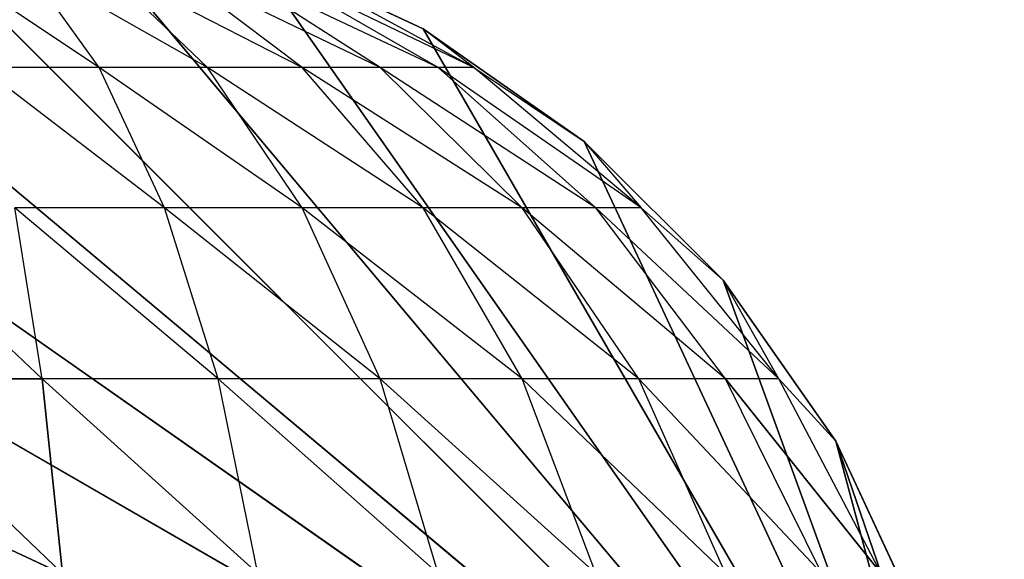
# Model space of a CAD drawing. Extents: x 226 to 378, y -30 to 313.
# Tile 97 of 256: x 286.688 to 287.242, y 51.386 to 51.69. Entities that reach past the tile are written whole.
import ezdxf

# ---------------------------------------------------------------- set-up
doc = ezdxf.new("R2010")
doc.units = 0
doc.header["$LTSCALE"] = 25.4
doc.layers.get('0').update_dxf_attribs({"color": 13, "linetype": 'CONTINUOUS'})
for name, color, linetype in [('_NCL1_5', 41, 'CONTINUOUS'), ('_NCL1_62', 7, 'CONTINUOUS'), ('_NCL1_64', 250, 'CONTINUOUS')]:
    doc.layers.add(name, color=color, linetype=linetype)

# ---------------------------------------------------------------- blocks, each defined once
blk = doc.blocks.new('EWON_2005CD_4005CD_COSY141')
at = {"layer": '_NCL1_5', "color": 0}
for p, q in [((90.89006, 261.3025, 297.18), (90.805, 261.62, 297.18)), ((90.95354, 261.21182, 297.18), (90.805, 261.62, 297.18)), ((90.95354, 261.21182, 297.18), (90.805, 261.62, 297.18)), ((91.03182, 261.13356, 297.18), (90.805, 261.62, 297.18)), ((91.03182, 261.13356, 297.18), (90.805, 261.62, 297.18)), ((91.1225, 261.07009, 297.18), (90.805, 261.62, 297.18)), ((91.1225, 261.07009, 297.18), (90.805, 261.62, 297.18)), ((91.2228, 261.0233, 297.18), (90.805, 261.62, 297.18)), ((91.2228, 261.0233, 297.18), (90.805, 261.62, 297.18)), ((91.32971, 260.99465, 297.18), (90.805, 261.62, 297.18)), ((91.32971, 260.99465, 297.18), (90.805, 261.62, 297.18)), ((91.44, 260.985, 297.18), (90.805, 261.62, 297.18)), ((91.44, 260.985, 297.18), (90.805, 261.62, 297.18)), ((91.55026, 260.99465, 297.18), (90.805, 261.62, 297.18)), ((91.55026, 260.99465, 297.18), (90.805, 261.62, 297.18)), ((91.65717, 261.0233, 297.18), (90.805, 261.62, 297.18)), ((91.65717, 261.0233, 297.18), (90.805, 261.62, 297.18)), ((91.7575, 261.07009, 297.18), (90.805, 261.62, 297.18)), ((91.7575, 261.07009, 297.18), (90.805, 261.62, 297.18)), ((91.84815, 261.13356, 297.18), (90.805, 261.62, 297.18)), ((91.84815, 261.13356, 297.18), (90.805, 261.62, 297.18)), ((90.89006, 261.3025, 297.18), (90.84328, 261.40283, 297.18)), ((90.84328, 261.40283, 297.18), (90.89006, 261.3025, 309.245)), ((90.84328, 261.40283, 297.18), (90.89006, 261.3025, 309.245)), ((90.84328, 261.40283, 309.245), (90.89006, 261.3025, 309.245)), ((90.84328, 261.40283, 309.245), (90.89006, 261.3025, 309.245)), ((90.86459, 261.377, 309.35945), (90.89006, 261.3025, 309.245)), ((90.86459, 261.377, 309.35945), (90.89006, 261.3025, 309.245)), ((90.86459, 261.377, 309.35945), (90.92214, 261.26722, 309.348)), ((90.86459, 261.377, 309.35945), (90.95219, 261.26722, 309.44703)), ((90.89799, 261.377, 309.46949), (91.00099, 261.26722, 309.53832)), ((90.89799, 261.377, 309.46949), (90.95219, 261.26722, 309.44703)), ((90.95219, 261.377, 309.57093), (91.00099, 261.26722, 309.53832)), ((90.95219, 261.377, 309.57093), (91.06665, 261.26722, 309.61833)), ((91.02517, 261.377, 309.65983), (91.06665, 261.26722, 309.61833)), ((91.02517, 261.377, 309.65983), (91.14666, 261.26722, 309.68399)), ((91.11407, 261.377, 309.73278), (91.14666, 261.26722, 309.68399)), ((91.11407, 261.377, 309.73278), (91.23794, 261.26722, 309.73278)), ((91.21549, 261.377, 309.78699), (91.23794, 261.26722, 309.73278)), ((91.21549, 261.377, 309.78699), (91.33698, 261.26722, 309.76283)), ((91.32555, 261.377, 309.82039), (91.33698, 261.26722, 309.76283)), ((91.32555, 261.377, 309.82039), (91.44, 261.26722, 309.77296)), ((91.32555, 261.377, 309.82039), (91.33698, 261.26722, 309.76283)), ((91.32555, 261.377, 309.82039), (91.44, 261.26722, 309.77296)), ((90.95354, 261.21182, 309.245), (90.89006, 261.3025, 297.18)), ((90.89006, 261.3025, 297.18), (90.89006, 261.3025, 309.245)), ((90.89006, 261.3025, 309.245), (90.95354, 261.21182, 309.245)), ((90.95354, 261.21182, 297.18), (90.89006, 261.3025, 297.18)), ((90.95354, 261.21182, 309.245), (90.89006, 261.3025, 297.18)), ((90.89006, 261.3025, 297.18), (90.89006, 261.3025, 309.245)), ((90.95354, 261.21182, 297.18), (90.89006, 261.3025, 297.18)), ((90.89006, 261.3025, 309.245), (90.92214, 261.26722, 309.348)), ((90.92214, 261.26722, 309.348), (90.95354, 261.21182, 309.245)), ((90.92214, 261.26722, 309.348), (90.99961, 261.17098, 309.33258)), ((90.92214, 261.26722, 309.348), (91.02517, 261.17098, 309.41681)), ((90.92214, 261.26722, 309.348), (90.95219, 261.26722, 309.44703)), ((90.95219, 261.26722, 309.44703), (91.02517, 261.17098, 309.41681)), ((90.95219, 261.26722, 309.44703), (91.06665, 261.17098, 309.49445)), ((90.95219, 261.26722, 309.44703), (91.00099, 261.26722, 309.53832)), ((91.00099, 261.26722, 309.53832), (91.06665, 261.17098, 309.49445)), ((91.00099, 261.26722, 309.53832), (91.1225, 261.17098, 309.5625)), ((91.00099, 261.26722, 309.53832), (91.06665, 261.26722, 309.61833)), ((91.06665, 261.26722, 309.61833), (91.1225, 261.17098, 309.5625)), ((91.06665, 261.26722, 309.61833), (91.19052, 261.17098, 309.61833)), ((91.06665, 261.26722, 309.61833), (91.14666, 261.26722, 309.68399)), ((91.14666, 261.26722, 309.68399), (91.19052, 261.17098, 309.61833)), ((91.14666, 261.26722, 309.68399), (91.26817, 261.17098, 309.65983)), ((91.14666, 261.26722, 309.68399), (91.23794, 261.26722, 309.73278)), ((91.23794, 261.26722, 309.73278), (91.26817, 261.17098, 309.65983)), ((91.23794, 261.26722, 309.73278), (91.3524, 261.17098, 309.68539)), ((91.23794, 261.26722, 309.73278), (91.33698, 261.26722, 309.76283)), ((91.33698, 261.26722, 309.76283), (91.3524, 261.17098, 309.68539)), ((91.33698, 261.26722, 309.76283), (91.44, 261.17098, 309.694)), ((91.33698, 261.26722, 309.76283), (91.44, 261.26722, 309.77296)), ((90.95354, 261.21182, 309.245), (90.99961, 261.17098, 309.33258)), ((90.95354, 261.21182, 309.245), (90.95354, 261.21182, 297.18)), ((90.95354, 261.21182, 309.245), (90.95354, 261.21182, 297.18)), ((90.95354, 261.21182, 309.245), (91.03182, 261.13356, 297.18)), ((91.03182, 261.13356, 297.18), (90.95354, 261.21182, 297.18)), ((90.95354, 261.21182, 309.245), (91.03182, 261.13356, 297.18)), ((90.95354, 261.21182, 309.245), (91.03182, 261.13356, 309.245)), ((91.03182, 261.13356, 297.18), (90.95354, 261.21182, 297.18)), ((91.03182, 261.13356, 309.245), (90.99961, 261.17098, 309.33258)), ((90.99961, 261.17098, 309.33258), (91.09398, 261.09201, 309.31381)), ((90.99961, 261.17098, 309.33258), (91.11407, 261.09201, 309.38)), ((90.99961, 261.17098, 309.33258), (91.02517, 261.17098, 309.41681)), ((91.02517, 261.17098, 309.41681), (91.11407, 261.09201, 309.38)), ((91.02517, 261.17098, 309.41681), (91.14666, 261.09201, 309.44099)), ((91.02517, 261.17098, 309.41681), (91.06665, 261.17098, 309.49445)), ((91.06665, 261.17098, 309.49445), (91.14666, 261.09201, 309.44099)), ((91.06665, 261.17098, 309.49445), (91.19052, 261.09201, 309.49445)), ((91.06665, 261.17098, 309.49445), (91.1225, 261.17098, 309.5625)), ((91.1225, 261.17098, 309.5625), (91.19052, 261.09201, 309.49445)), ((91.1225, 261.17098, 309.5625), (91.24399, 261.09201, 309.53832)), ((91.1225, 261.17098, 309.5625), (91.19052, 261.17098, 309.61833)), ((91.19052, 261.17098, 309.61833), (91.24399, 261.09201, 309.53832)), ((91.19052, 261.17098, 309.61833), (91.30497, 261.09201, 309.57093)), ((91.19052, 261.17098, 309.61833), (91.26817, 261.17098, 309.65983)), ((91.26817, 261.17098, 309.65983), (91.30497, 261.09201, 309.57093)), ((91.26817, 261.17098, 309.65983), (91.37117, 261.09201, 309.591)), ((91.26817, 261.17098, 309.65983), (91.3524, 261.17098, 309.68539)), ((91.09398, 261.09201, 309.31381), (91.03182, 261.13356, 309.245)), ((91.1225, 261.07009, 309.245), (91.03182, 261.13356, 297.18)), ((91.03182, 261.13356, 297.18), (91.03182, 261.13356, 309.245)), ((91.03182, 261.13356, 309.245), (91.1225, 261.07009, 309.245)), ((91.1225, 261.07009, 297.18), (91.03182, 261.13356, 297.18)), ((91.1225, 261.07009, 309.245), (91.03182, 261.13356, 297.18)), ((91.03182, 261.13356, 297.18), (91.03182, 261.13356, 309.245)), ((91.1225, 261.07009, 297.18), (91.03182, 261.13356, 297.18)), ((91.09398, 261.09201, 309.31381), (91.1225, 261.07009, 309.245)), ((91.09398, 261.09201, 309.31381), (91.20165, 261.03334, 309.2924)), ((91.09398, 261.09201, 309.31381), (91.21549, 261.03334, 309.33799)), ((91.09398, 261.09201, 309.31381), (91.11407, 261.09201, 309.38)), ((91.11407, 261.09201, 309.38), (91.21549, 261.03334, 309.33799)), ((91.11407, 261.09201, 309.38), (91.23794, 261.03334, 309.38)), ((91.11407, 261.09201, 309.38), (91.14666, 261.09201, 309.44099)), ((91.14666, 261.09201, 309.44099), (91.23794, 261.03334, 309.38)), ((91.14666, 261.09201, 309.44099), (91.26817, 261.03334, 309.41681)), ((91.14666, 261.09201, 309.44099), (91.19052, 261.09201, 309.49445)), ((91.19052, 261.09201, 309.49445), (91.26817, 261.03334, 309.41681)), ((91.19052, 261.09201, 309.49445), (91.30497, 261.03334, 309.44703)), ((91.19052, 261.09201, 309.49445), (91.24399, 261.09201, 309.53832)), ((91.24399, 261.09201, 309.53832), (91.30497, 261.03334, 309.44703)), ((91.24399, 261.09201, 309.53832), (91.34699, 261.03334, 309.46949)), ((91.24399, 261.09201, 309.53832), (91.30497, 261.09201, 309.57093)), ((91.30497, 261.09201, 309.57093), (91.34699, 261.03334, 309.46949)), ((91.30497, 261.09201, 309.57093), (91.39258, 261.03334, 309.48333)), ((91.30497, 261.09201, 309.57093), (91.37117, 261.09201, 309.591)), ((91.1225, 261.07009, 309.245), (91.20165, 261.03334, 309.2924)), ((91.2228, 261.0233, 297.18), (91.1225, 261.07009, 297.18)), ((91.1225, 261.07009, 297.18), (91.2228, 261.0233, 309.245)), ((91.1225, 261.07009, 309.245), (91.1225, 261.07009, 297.18)), ((91.1225, 261.07009, 297.18), (91.2228, 261.0233, 309.245)), ((91.1225, 261.07009, 309.245), (91.1225, 261.07009, 297.18)), ((91.1225, 261.07009, 309.245), (91.2228, 261.0233, 309.245)), ((91.2228, 261.0233, 297.18), (91.1225, 261.07009, 297.18))]:
    blk.add_line(p, q, dxfattribs=at)
at = {"color": 7}
mesh = blk.add_polyface(dxfattribs=at)
corners = [(105.41, 276.89132, 297.18), (83.82, 279.42949, 297.18), (83.82, 241.27051, 297.18)]
mesh.append_faces([[corners[k] for k in face] for face in [(0, 1, 2)]], dxfattribs={"color": 7})
mesh = blk.add_polyface(dxfattribs=at)
corners = [(104.14, 276.89132, 298.45), (85.09, 241.27051, 298.45), (85.09, 279.42949, 298.45)]
mesh.append_faces([[corners[k] for k in face] for face in [(0, 1, 2)]], dxfattribs={"color": 7})
mesh = blk.add_polyface(dxfattribs=at)
corners = [(105.41, 276.89132, 297.18), (83.82, 241.27051, 297.18), (105.41, 243.80868, 297.18)]
mesh.append_faces([[corners[k] for k in face] for face in [(0, 1, 2)]], dxfattribs={"color": 7})
mesh = blk.add_polyface(dxfattribs=at)
corners = [(104.14, 243.80868, 298.45), (85.09, 241.27051, 298.45), (104.14, 276.89132, 298.45)]
mesh.append_faces([[corners[k] for k in face] for face in [(0, 1, 2)]], dxfattribs={"color": 7})
at = {"layer": '_NCL1_5', "color": 41}
mesh = blk.add_polyface(dxfattribs=at)
corners = [(90.95354, 261.21182, 297.18), (90.805, 261.62, 297.18), (90.89006, 261.3025, 297.18)]
mesh.append_faces([[corners[k] for k in face] for face in [(0, 1, 2)]], dxfattribs={"color": 41})
mesh = blk.add_polyface(dxfattribs=at)
corners = [(91.03182, 261.13356, 297.18), (90.805, 261.62, 297.18), (90.95354, 261.21182, 297.18)]
mesh.append_faces([[corners[k] for k in face] for face in [(0, 1, 2)]], dxfattribs={"color": 41})
mesh = blk.add_polyface(dxfattribs=at)
corners = [(91.1225, 261.07009, 297.18), (90.805, 261.62, 297.18), (91.03182, 261.13356, 297.18)]
mesh.append_faces([[corners[k] for k in face] for face in [(0, 1, 2)]], dxfattribs={"color": 41})
mesh = blk.add_polyface(dxfattribs=at)
corners = [(91.2228, 261.0233, 297.18), (90.805, 261.62, 297.18), (91.1225, 261.07009, 297.18)]
mesh.append_faces([[corners[k] for k in face] for face in [(0, 1, 2)]], dxfattribs={"color": 41})
mesh = blk.add_polyface(dxfattribs=at)
corners = [(91.32971, 260.99465, 297.18), (90.805, 261.62, 297.18), (91.2228, 261.0233, 297.18)]
mesh.append_faces([[corners[k] for k in face] for face in [(0, 1, 2)]], dxfattribs={"color": 41})
mesh = blk.add_polyface(dxfattribs=at)
corners = [(91.44, 260.985, 297.18), (90.805, 261.62, 297.18), (91.32971, 260.99465, 297.18)]
mesh.append_faces([[corners[k] for k in face] for face in [(0, 1, 2)]], dxfattribs={"color": 41})
mesh = blk.add_polyface(dxfattribs=at)
corners = [(91.55026, 260.99465, 297.18), (90.805, 261.62, 297.18), (91.44, 260.985, 297.18)]
mesh.append_faces([[corners[k] for k in face] for face in [(0, 1, 2)]], dxfattribs={"color": 41})
mesh = blk.add_polyface(dxfattribs=at)
corners = [(91.65717, 261.0233, 297.18), (90.805, 261.62, 297.18), (91.55026, 260.99465, 297.18)]
mesh.append_faces([[corners[k] for k in face] for face in [(0, 1, 2)]], dxfattribs={"color": 41})
mesh = blk.add_polyface(dxfattribs=at)
corners = [(91.7575, 261.07009, 297.18), (90.805, 261.62, 297.18), (91.65717, 261.0233, 297.18)]
mesh.append_faces([[corners[k] for k in face] for face in [(0, 1, 2)]], dxfattribs={"color": 41})
mesh = blk.add_polyface(dxfattribs=at)
corners = [(91.84815, 261.13356, 297.18), (90.805, 261.62, 297.18), (91.7575, 261.07009, 297.18)]
mesh.append_faces([[corners[k] for k in face] for face in [(0, 1, 2)]], dxfattribs={"color": 41})
mesh = blk.add_polyface(dxfattribs=at)
corners = [(91.92644, 261.21182, 297.18), (90.805, 261.62, 297.18), (91.84815, 261.13356, 297.18)]
mesh.append_faces([[corners[k] for k in face] for face in [(0, 1, 2)]], dxfattribs={"color": 41})
mesh = blk.add_polyface(dxfattribs=at)
corners = [(91.98991, 261.3025, 297.18), (90.805, 261.62, 297.18), (91.92644, 261.21182, 297.18)]
mesh.append_faces([[corners[k] for k in face] for face in [(0, 1, 2)]], dxfattribs={"color": 41})
mesh = blk.add_polyface(dxfattribs=at)
corners = [(92.0367, 261.40283, 297.18), (90.805, 261.62, 297.18), (91.98991, 261.3025, 297.18)]
mesh.append_faces([[corners[k] for k in face] for face in [(0, 1, 2)]], dxfattribs={"color": 41})
mesh = blk.add_polyface(dxfattribs=at)
corners = [(90.84328, 261.40283, 297.18), (90.89006, 261.3025, 309.245), (90.89006, 261.3025, 297.18)]
mesh.append_faces([[corners[k] for k in face] for face in [(0, 1, 2)]], dxfattribs={"color": 41})
mesh = blk.add_polyface(dxfattribs=at)
corners = [(90.84328, 261.40283, 309.245), (90.89006, 261.3025, 309.245), (90.84328, 261.40283, 297.18)]
mesh.append_faces([[corners[k] for k in face] for face in [(0, 1, 2)]], dxfattribs={"color": 41})
mesh = blk.add_polyface(dxfattribs=at)
corners = [(90.84328, 261.40283, 309.245), (90.86459, 261.377, 309.35945), (90.89006, 261.3025, 309.245)]
mesh.append_faces([[corners[k] for k in face] for face in [(0, 1, 2)]], dxfattribs={"color": 41})
mesh = blk.add_polyface(dxfattribs=at)
corners = [(90.86459, 261.377, 309.35945), (90.92214, 261.26722, 309.348), (90.89006, 261.3025, 309.245)]
mesh.append_faces([[corners[k] for k in face] for face in [(0, 1, 2)]], dxfattribs={"color": 41})
mesh = blk.add_polyface(dxfattribs=at)
corners = [(90.89799, 261.377, 309.46949), (90.95219, 261.26722, 309.44703), (90.86459, 261.377, 309.35945)]
mesh.append_faces([[corners[k] for k in face] for face in [(0, 1, 2)]], dxfattribs={"color": 41})
mesh = blk.add_polyface(dxfattribs=at)
corners = [(91.33698, 261.26722, 309.76283), (91.21549, 261.377, 309.78699), (91.32555, 261.377, 309.82039)]
mesh.append_faces([[corners[k] for k in face] for face in [(0, 1, 2)]], dxfattribs={"color": 41})
mesh = blk.add_polyface(dxfattribs=at)
corners = [(91.44, 261.26722, 309.77296), (91.33698, 261.26722, 309.76283), (91.32555, 261.377, 309.82039)]
mesh.append_faces([[corners[k] for k in face] for face in [(0, 1, 2)]], dxfattribs={"color": 41})
mesh = blk.add_polyface(dxfattribs=at)
corners = [(91.44, 261.26722, 309.77296), (91.32555, 261.377, 309.82039), (91.44, 261.377, 309.83166)]
mesh.append_faces([[corners[k] for k in face] for face in [(0, 1, 2)]], dxfattribs={"color": 41})
mesh = blk.add_polyface(dxfattribs=at)
corners = [(90.89006, 261.3025, 309.245), (90.95354, 261.21182, 309.245), (90.89006, 261.3025, 297.18)]
mesh.append_faces([[corners[k] for k in face] for face in [(0, 1, 2)]], dxfattribs={"color": 41})
mesh = blk.add_polyface(dxfattribs=at)
corners = [(90.89006, 261.3025, 297.18), (90.95354, 261.21182, 309.245), (90.95354, 261.21182, 297.18)]
mesh.append_faces([[corners[k] for k in face] for face in [(0, 1, 2)]], dxfattribs={"color": 41})
mesh = blk.add_polyface(dxfattribs=at)
corners = [(90.95354, 261.21182, 309.245), (91.03182, 261.13356, 297.18), (90.95354, 261.21182, 297.18)]
mesh.append_faces([[corners[k] for k in face] for face in [(0, 1, 2)]], dxfattribs={"color": 41})
mesh = blk.add_polyface(dxfattribs=at)
corners = [(91.03182, 261.13356, 309.245), (91.03182, 261.13356, 297.18), (90.95354, 261.21182, 309.245)]
mesh.append_faces([[corners[k] for k in face] for face in [(0, 1, 2)]], dxfattribs={"color": 41})
mesh = blk.add_polyface(dxfattribs=at)
corners = [(91.1225, 261.07009, 309.245), (91.03182, 261.13356, 297.18), (91.03182, 261.13356, 309.245)]
mesh.append_faces([[corners[k] for k in face] for face in [(0, 1, 2)]], dxfattribs={"color": 41})
mesh = blk.add_polyface(dxfattribs=at)
corners = [(91.1225, 261.07009, 309.245), (91.1225, 261.07009, 297.18), (91.03182, 261.13356, 297.18)]
mesh.append_faces([[corners[k] for k in face] for face in [(0, 1, 2)]], dxfattribs={"color": 41})
mesh = blk.add_polyface(dxfattribs=at)
corners = [(91.2228, 261.0233, 309.245), (91.2228, 261.0233, 297.18), (91.1225, 261.07009, 297.18)]
mesh.append_faces([[corners[k] for k in face] for face in [(0, 1, 2)]], dxfattribs={"color": 41})
mesh = blk.add_polyface(dxfattribs=at)
corners = [(91.2228, 261.0233, 309.245), (91.1225, 261.07009, 297.18), (91.1225, 261.07009, 309.245)]
mesh.append_faces([[corners[k] for k in face] for face in [(0, 1, 2)]], dxfattribs={"color": 41})
at = {"layer": '_NCL1_62', "color": 7}
mesh = blk.add_polyface(dxfattribs=at)
corners = [(119.38, 342.9, 27.94), (45.72, 248.92, 27.94), (119.38, 151.13, 27.94)]
mesh.append_faces([[corners[k] for k in face] for face in [(0, 1, 2)]], dxfattribs={"color": 7})
mesh = blk.add_polyface(dxfattribs=at)
corners = [(119.38, 342.9, 27.94), (45.72, 254, 27.94), (45.72, 248.92, 27.94)]
mesh.append_faces([[corners[k] for k in face] for face in [(0, 1, 2)]], dxfattribs={"color": 7})
mesh = blk.add_polyface(dxfattribs=at)
corners = [(119.38, 342.9, 27.94), (45.72, 261.62, 27.94), (45.72, 254, 27.94)]
mesh.append_faces([[corners[k] for k in face] for face in [(0, 1, 2)]], dxfattribs={"color": 7})
at = {"layer": '_NCL1_64', "color": 250}
mesh = blk.add_polyface(dxfattribs=at)
corners = [(92.52651, 229.36015, 297.18), (80.64452, 211.26465, 297.18), (83.82, 303.53, 297.18)]
mesh.append_faces([[corners[k] for k in face] for face in [(0, 1, 2)]], dxfattribs={"color": 250})
mesh = blk.add_polyface(dxfattribs=at)
corners = [(92.69024, 229.71125, 297.18), (92.52651, 229.36015, 297.18), (83.82, 303.53, 297.18)]
mesh.append_faces([[corners[k] for k in face] for face in [(0, 1, 2)]], dxfattribs={"color": 250})
mesh = blk.add_polyface(dxfattribs=at)
corners = [(92.69024, 229.71125, 297.18), (83.82, 303.53, 297.18), (92.69024, 290.98875, 297.18)]
mesh.append_faces([[corners[k] for k in face] for face in [(0, 1, 2)]], dxfattribs={"color": 250})

msp = doc.modelspace()

# ---------------------------------------------------------------- block references
at = {"color": 0, "rotation": 179.9999999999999}
msp.add_blockref('EWON_2005CD_4005CD_COSY141', (378.03735, 312.7553), dxfattribs=at)

doc.saveas('drawing.dxf')
